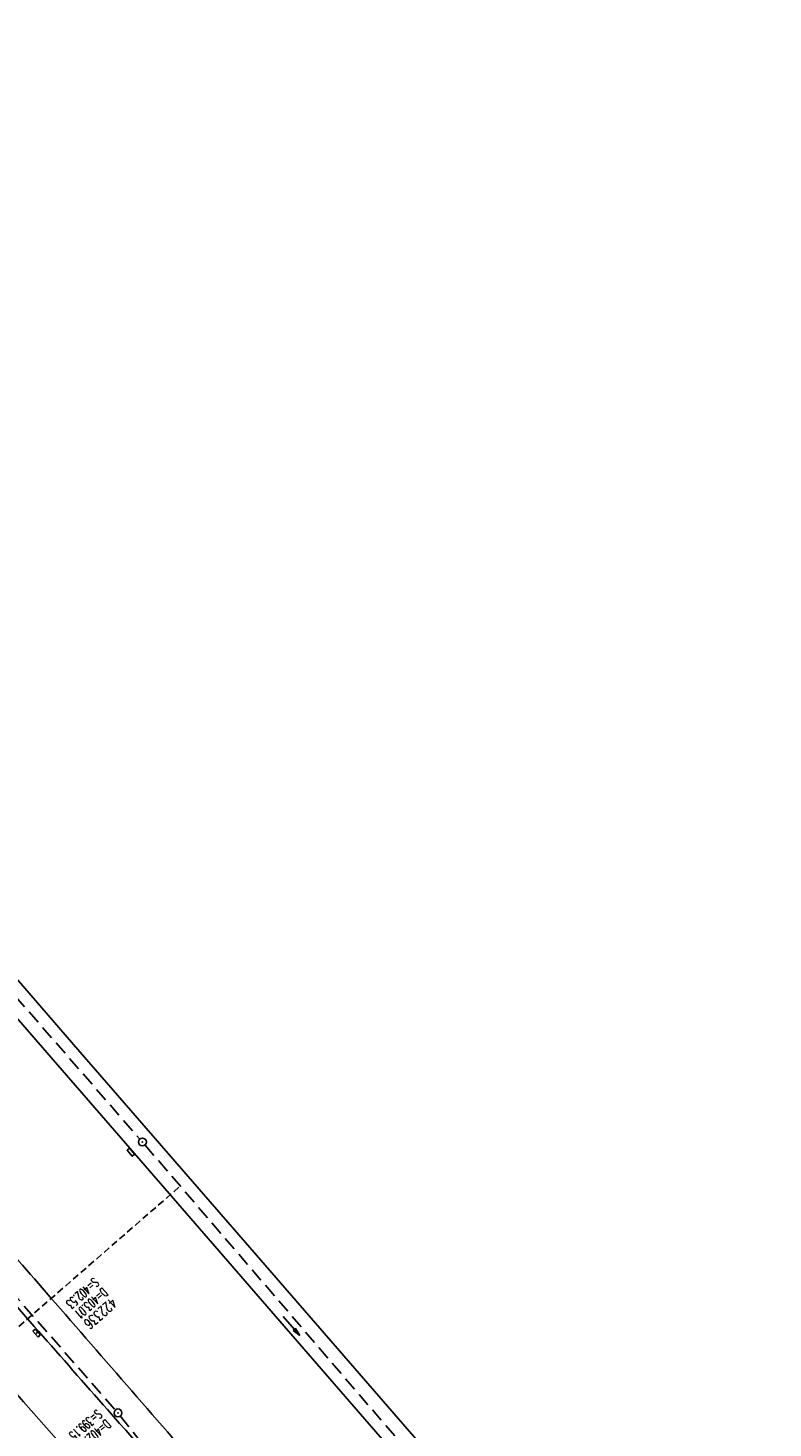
# Model space of a CAD drawing. Extents: x 451514 to 452057, y 434110 to 434694.
# Tile 15 of 16: x 451635 to 451706, y 434562 to 434694. Entities that reach past the tile are written whole.
import ezdxf

# ---------------------------------------------------------------- set-up
doc = ezdxf.new("R2010")
doc.units = 0
doc.header["$LTSCALE"] = 1.3
doc.header["$MEASUREMENT"] = 0
doc.linetypes.add('GESTRICH-X2', pattern=[1.5, 1, -0.5])
doc.linetypes.add('GESTRICHELT', pattern=[0.75, 0.5, -0.25])
doc.layers.get('0').update_dxf_attribs({"linetype": 'CONTINUOUS'})
for name, color, linetype in [('FBR', 8, 'CONTINUOUS'), ('HEKTOM', 1, 'GESTRICHELT'), ('KANAL', 7, 'GESTRICH-X2'), ('PFEIL', 7, 'CONTINUOUS'), ('SCHACHTNR', 6, 'CONTINUOUS'), ('SCHSYMBOL', 7, 'CONTINUOUS')]:
    doc.layers.add(name, color=color, linetype=linetype)
doc.styles.add('ROMANS', font='romans.shx', dxfattribs={"width": 0.8})

# ---------------------------------------------------------------- blocks, each defined once
blk = doc.blocks.new('PFEIL2')
at = {"color": 0}
for p, q in [((0.88, 0), (-2.4, -0.01)), ((0.88, -0.27), (0.88, 0.28)), ((0.88, 0.28), (2.43, 0.01)), ((0.91, 0.27), (0.88, 0.26)), ((0.97, 0.26), (0.88, 0.25)), ((1.02, 0.25), (0.88, 0.23)), ((1.07, 0.24), (0.88, 0.21)), ((1.13, 0.23), (0.88, 0.19)), ((1.18, 0.22), (0.88, 0.17)), ((1.24, 0.21), (0.88, 0.15)), ((1.29, 0.21), (0.88, 0.14)), ((1.34, 0.2), (0.88, 0.12)), ((1.4, 0.19), (0.88, 0.1)), ((1.45, 0.18), (0.88, 0.08)), ((1.51, 0.17), (0.88, 0.06)), ((1.56, 0.16), (0.88, 0.04)), ((1.61, 0.15), (0.88, 0.02)), ((1.67, 0.14), (0.88, 0.01)), ((1.72, 0.13), (0.88, -0.01)), ((1.78, 0.12), (0.88, -0.03)), ((1.83, 0.11), (0.88, -0.05)), ((1.88, 0.1), (0.88, -0.07)), ((1.94, 0.09), (0.88, -0.09)), ((2.05, 0.08), (0.88, -0.12)), ((1.99, 0.08), (0.88, -0.11)), ((2.1, 0.07), (0.88, -0.14)), ((2.15, 0.06), (0.88, -0.16)), ((2.21, 0.05), (0.88, -0.18)), ((2.26, 0.04), (0.88, -0.2)), ((2.32, 0.03), (0.88, -0.22)), ((2.37, 0.02), (0.88, -0.23)), ((2.42, 0.01), (0.88, -0.25)), ((2.43, 0.01), (0.88, -0.27))]:
    blk.add_line(p, q, dxfattribs=at)
blk = doc.blocks.new('30')
at = {"color": 0}
for p, q in [((-0.75, -0.29), (-0.75, 0.29)), ((-0.75, 0.29), (0.75, 0.29)), ((0.75, 0.29), (0.75, -0.29)), ((0.75, -0.29), (-0.75, -0.29))]:
    blk.add_line(p, q, dxfattribs=at)
blk.add_point((0, 0), dxfattribs=at)
blk = doc.blocks.new('GST')
at = {"color": 0}
blk.add_circle((0, 0), 0.75, dxfattribs=at)
blk.add_point((0, 0), dxfattribs=at)
blk = doc.blocks.new('10')
blk.add_blockref('GST', (0, 0))

msp = doc.modelspace()

# ---------------------------------------------------------------- linework, layer by layer
msp.add_lwpolyline([(451644.99, 434588.14), (451645.48, 434587.57), (451645.26, 434587.38), (451644.77, 434587.95)], close=True)
at = {"layer": 'FBR'}
for points in [[(451737.79, 434456.16, -0.007096), (451729.38, 434465.25, -0.001555), (451718.86, 434477.02, -0.00127), (451706.06, 434491.5, -0.000027), (451686.85, 434513.35, -0.000164), (451683.73, 434516.9, -0.000081), (451673.04, 434529.08, 0.000191), (451668.49, 434534.26, 0.000146), (451663.49, 434539.94, 0.000064), (451652.13, 434552.86, 0.000307), (451642.9, 434563.33, -0.000432), (451636.35, 434570.76, -0.000524), (451629.83, 434578.19, 0.000322), (451619.24, 434590.27, 0.00031), (451608.63, 434602.33, -0.000618), (451603.33, 434608.38, -0.000111), (451597.68, 434614.83, -0.000055), (451586.28, 434627.86, -0.000002), (451573.15, 434642.87, -0.000008), (451570.5, 434645.9, -0.000009), (451565.71, 434651.37, -0.000004), (451554.1, 434664.65, -0.000055), (451542.59, 434677.82, -0.000089), (451540.01, 434680.77, -0.000119)], [(451542.59, 434683.02, 0.000002), (451543.16, 434682.36, 0.00031), (451550.81, 434673.58, -0.000208), (451558.45, 434664.79, -0.000436), (451566.22, 434655.85, 0.000598), (451573.99, 434646.9, 0.000202), (451583.36, 434636.15, -0.000162), (451592.72, 434625.41, -0.000009), (451606.08, 434610.07, -0.000049), (451608.68, 434607.08, -0.000012), (451615.34, 434599.42, 0.000011), (451622.01, 434591.76, 0.000008), (451625.44, 434587.82, 0.000002), (451637.46, 434574.01, 0.000133), (451645.21, 434565.1, -0.00012), (451652.97, 434556.2, -0.000604), (451660.86, 434547.11, 0.000489), (451670.59, 434535.91, 0.000118), (451678.91, 434526.34, 0.000119), (451687.13, 434516.9, 0.000106), (451689.8, 434513.84, 0.000021), (451703.45, 434498.18, 0.000283), (451708.11, 434492.85, 0.000124), (451718.76, 434480.67, 0.003159)]]:
    msp.add_lwpolyline(points, format="xyb", dxfattribs=at)
for points in [[(451776.16, 434444.86), (451756.05, 434465.58), (451737.23, 434486.02), (451720.37, 434505.22), (451703.8, 434524.28), (451688.76, 434541.58), (451672.82, 434559.84), (451657.07, 434577.99), (451640.09, 434597.51), (451623.56, 434616.59), (451605.8, 434637.02), (451591.18, 434653.79), (451576.4, 434670.8), (451557.71, 434692.25), (451555.77, 434694.48)], [(451553.92, 434692.87), (451570.2, 434674.13), (451586.29, 434655.64), (451604.33, 434634.93), (451620.2, 434616.69), (451633.41, 434601.52), (451648.77, 434583.85), (451664.02, 434566.26), (451685.67, 434541.34), (451699.15, 434525.9), (451716.94, 434505.41), (451734.14, 434485.79), (451749.06, 434469.36), (451764.45, 434453.28)], [(451663.25, 434526.59), (451651.59, 434539.92), (451645.03, 434547.35), (451644.4, 434548.51), (451644.29, 434549.5), (451644.35, 434551.91), (451644.25, 434553.08), (451643.67, 434554.18), (451634.93, 434564.08), (451607.37, 434595.51), (451584.21, 434621.94), (451561.27, 434648.13)]]:
    msp.add_lwpolyline(points, dxfattribs=at)
at = {"layer": 'HEKTOM'}
msp.add_line((451649.69, 434584.44), (451575.12, 434519.6), dxfattribs=at)
at = {"layer": 'KANAL'}
for p, q in [((451620.09, 434618.72), (451645.97, 434589)), ((451611.84, 434599.53), (451643.66, 434563.28)), ((451646.47, 434588.44), (451675.25, 434554.94)), ((451644.12, 434562.72), (451667.19, 434533.72))]:
    msp.add_line(p, q, dxfattribs=at)

# ---------------------------------------------------------------- block references
at = {"xscale": 0.4999999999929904, "yscale": 0.4999999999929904, "zscale": 0.4999999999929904, "rotation": 311.0017270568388}
msp.add_blockref('GST', (451646.22, 434588.73), dxfattribs=at)
at = {"layer": 'PFEIL', "xscale": 0.5, "yscale": 0.5, "zscale": 0.5, "rotation": 310.6775}
msp.add_blockref('PFEIL2', (451660.37, 434571.27), dxfattribs=at)
at = {"layer": 'SCHSYMBOL', "xscale": 0.5, "yscale": 0.5, "zscale": 0.5}
for name, p, rotation in [('30', (451636.16, 434570.59), 132.2881412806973), ('10', (451643.9, 434563.01), 90)]:
    msp.add_blockref(name, p, dxfattribs=dict(at, rotation=rotation))

# ---------------------------------------------------------------- texts
at = {"layer": 'SCHACHTNR', "style": 'ROMANS'}
for s, height, rotation, width, p in [('S=402.53', 0.9, 221.4014, 0.6, (451641.6, 434575.9)), ('D=403.01', 0.9, 221.4014, 0.6, (451642.43, 434574.96)), ('422336', 1, 221.4014, 0.7, (451643.26, 434574.02)), ('S=399.15', 0.9, 220.9798, 0.6, (451641.9, 434563.4)), ('D=402.95', 0.9, 220.9798, 0.6, (451642.72, 434562.45))]:
    msp.add_text(s, height=height, rotation=rotation, dxfattribs=dict(at, width=width)).set_placement(p)

doc.saveas('drawing.dxf')
